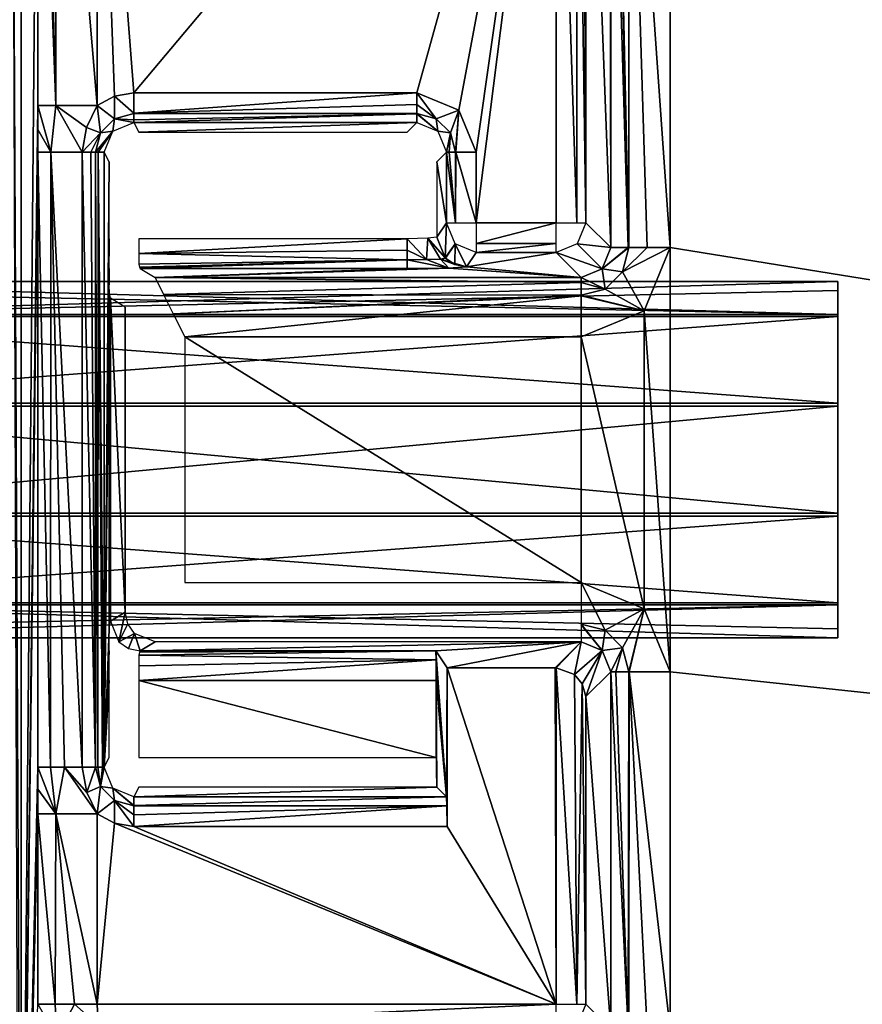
# Model space of a CAD drawing. Header units: millimetres. Extents: x -83 to 83, y -132 to 78.
# Tile 4 of 29: x -72 to -58, y -103 to -86. Entities that reach past the tile are written whole.
import ezdxf

# ---------------------------------------------------------------- set-up
doc = ezdxf.new("R2010")
doc.units = ezdxf.units.MM
doc.header["$LTSCALE"] = 52.148148
for name, color, linetype in [('100', 7, 'CONTINUOUS'), ('101', 7, 'CONTINUOUS'), ('102', 7, 'CONTINUOUS'), ('103', 7, 'CONTINUOUS'), ('104', 7, 'CONTINUOUS'), ('106', 7, 'CONTINUOUS'), ('107', 7, 'CONTINUOUS'), ('108', 7, 'CONTINUOUS'), ('109', 7, 'CONTINUOUS'), ('110', 7, 'CONTINUOUS'), ('111', 7, 'CONTINUOUS'), ('112', 7, 'CONTINUOUS'), ('113', 7, 'CONTINUOUS'), ('114', 7, 'CONTINUOUS'), ('115', 7, 'CONTINUOUS'), ('116', 7, 'CONTINUOUS'), ('117', 7, 'CONTINUOUS'), ('164', 7, 'CONTINUOUS'), ('165', 7, 'CONTINUOUS'), ('19', 7, 'CONTINUOUS'), ('197', 7, 'CONTINUOUS'), ('198', 7, 'CONTINUOUS'), ('199', 7, 'CONTINUOUS'), ('22', 7, 'CONTINUOUS'), ('53', 7, 'CONTINUOUS'), ('54', 7, 'CONTINUOUS'), ('55', 7, 'CONTINUOUS'), ('56', 7, 'CONTINUOUS'), ('73', 7, 'CONTINUOUS'), ('74', 7, 'CONTINUOUS'), ('75', 7, 'CONTINUOUS'), ('76', 7, 'CONTINUOUS'), ('77', 7, 'CONTINUOUS'), ('78', 7, 'CONTINUOUS'), ('79', 7, 'CONTINUOUS'), ('80', 7, 'CONTINUOUS'), ('81', 7, 'CONTINUOUS'), ('82', 7, 'CONTINUOUS'), ('85', 7, 'CONTINUOUS'), ('86', 7, 'CONTINUOUS'), ('87', 7, 'CONTINUOUS'), ('88', 7, 'CONTINUOUS'), ('89', 7, 'CONTINUOUS'), ('90', 7, 'CONTINUOUS'), ('91', 7, 'CONTINUOUS'), ('94', 7, 'CONTINUOUS'), ('95', 7, 'CONTINUOUS'), ('97', 7, 'CONTINUOUS'), ('98', 7, 'CONTINUOUS'), ('99', 7, 'CONTINUOUS')]:
    doc.layers.add(name, color=color, linetype=linetype)

msp = doc.modelspace()

# ---------------------------------------------------------------- linework, layer by layer
at = {"layer": '100', "linetype": 'CONTINUOUS'}
for points in [[(-63, -97, -9.5), (-62.993, -97, -9.5), (-62.567, -96.567, -26.026), (-63, -97, -9.5)], [(-62.993, -97, -9.5), (-62.987, -97, -9.5), (-62.567, -96.567, -26.026), (-62.993, -97, -9.5)], [(-62.987, -97, -9.5), (-62.675, -97.114, -9.609), (-62.567, -96.567, -26.026), (-62.987, -97, -9.5)], [(-62.567, -96.567, -26.026), (-62.675, -97.114, -9.609), (-62.213, -96.713, -26.037), (-62.567, -96.567, -26.026)], [(-62.675, -97.114, -9.609), (-62.545, -97.271, -9.766), (-62.213, -96.713, -26.037), (-62.675, -97.114, -9.609)], [(-62.545, -97.271, -9.766), (-62.487, -97.487, -9.987), (-62.213, -96.713, -26.037), (-62.545, -97.271, -9.766)], [(-62.487, -97.487, -9.987), (-62.067, -97.067, -26.026), (-62.213, -96.713, -26.037), (-62.487, -97.487, -9.987)]]:
    msp.add_3dface(points, dxfattribs=at)
at = {"layer": '101', "linetype": 'CONTINUOUS'}
for points in [[(-61.506, -96.007, -27), (-62.567, -95.568, -27), (-62.163, -96.367, -26.723), (-61.506, -96.007, -27)], [(-62.163, -96.367, -26.723), (-62.567, -95.568, -27), (-62.567, -96.265, -26.716), (-62.163, -96.367, -26.723)], [(-61.867, -96.663, -26.723), (-61.506, -96.007, -27), (-62.163, -96.367, -26.723), (-61.867, -96.663, -26.723)], [(-61.765, -97.067, -26.716), (-61.506, -96.007, -27), (-61.867, -96.663, -26.723), (-61.765, -97.067, -26.716)], [(-61.506, -96.007, -27), (-61.765, -97.067, -26.716), (-61.755, -97.067, -26.726), (-61.506, -96.007, -27)], [(-61.068, -97.067, -27), (-61.506, -96.007, -27), (-61.755, -97.067, -26.726), (-61.068, -97.067, -27)], [(-62.213, -96.713, -26.037), (-62.567, -96.265, -26.716), (-62.567, -96.276, -26.706), (-62.213, -96.713, -26.037)], [(-62.213, -96.713, -26.037), (-62.163, -96.367, -26.723), (-62.567, -96.265, -26.716), (-62.213, -96.713, -26.037)], [(-62.567, -96.567, -26.026), (-62.213, -96.713, -26.037), (-62.567, -96.276, -26.706), (-62.567, -96.567, -26.026)], [(-62.213, -96.713, -26.037), (-61.867, -96.663, -26.723), (-62.163, -96.367, -26.723), (-62.213, -96.713, -26.037)], [(-62.213, -96.713, -26.037), (-62.067, -97.067, -26.026), (-61.867, -96.663, -26.723), (-62.213, -96.713, -26.037)], [(-62.067, -97.067, -26.026), (-61.979, -97.067, -26.411), (-61.867, -96.663, -26.723), (-62.067, -97.067, -26.026)], [(-61.979, -97.067, -26.411), (-61.765, -97.067, -26.716), (-61.867, -96.663, -26.723), (-61.979, -97.067, -26.411)]]:
    msp.add_3dface(points, dxfattribs=at)
at = {"layer": '102', "linetype": 'CONTINUOUS'}
for points in [[(-69.979, -96.716, -20.337), (-62.567, -96.567, -26.026), (-69.73, -96.567, -26.026), (-69.979, -96.716, -20.337)], [(-65.009, -96.716, -20.337), (-62.567, -96.567, -26.026), (-69.979, -96.716, -20.337), (-65.009, -96.716, -20.337)], [(-65.009, -96.716, -20.337), (-64.819, -97, -9.5), (-62.567, -96.567, -26.026), (-65.009, -96.716, -20.337)], [(-64.819, -97, -9.5), (-63, -97, -9.5), (-62.567, -96.567, -26.026), (-64.819, -97, -9.5)]]:
    msp.add_3dface(points, dxfattribs=at)
at = {"layer": '103', "linetype": 'CONTINUOUS'}
for points in [[(-65.002, -96.867, -19.992), (-65.009, -96.716, -20.337), (-70, -96.787, -20.093), (-65.002, -96.867, -19.992)], [(-70, -96.787, -20.093), (-65.009, -96.716, -20.337), (-69.99, -96.736, -20.211), (-70, -96.787, -20.093)], [(-65.009, -96.716, -20.337), (-69.979, -96.716, -20.337), (-69.99, -96.736, -20.211), (-65.009, -96.716, -20.337)], [(-65, -97.216, -19.85), (-65.002, -96.867, -19.992), (-70.004, -97.216, -19.85), (-65, -97.216, -19.85)], [(-70.004, -97.216, -19.85), (-65.002, -96.867, -19.992), (-70.003, -96.969, -19.915), (-70.004, -97.216, -19.85)], [(-70.003, -96.969, -19.915), (-65.002, -96.867, -19.992), (-70, -96.787, -20.093), (-70.003, -96.969, -19.915)]]:
    msp.add_3dface(points, dxfattribs=at)
at = {"layer": '104', "linetype": 'CONTINUOUS'}
for points in [[(-65, -98.509, -19.85), (-70.004, -97.216, -19.85), (-70.004, -98.509, -19.85), (-65, -98.509, -19.85)], [(-65, -98.509, -19.85), (-65, -97.216, -19.85), (-70.004, -97.216, -19.85), (-65, -98.509, -19.85)]]:
    msp.add_3dface(points, dxfattribs=at)
at = {"layer": '106', "linetype": 'CONTINUOUS'}
for points in [[(-65.328, -87.828, -9.991), (-70.086, -87.828, -9.991), (-70.004, -87.991, -19.359), (-65.328, -87.828, -9.991)], [(-65.491, -87.991, -19.359), (-65.328, -87.828, -9.991), (-70.004, -87.991, -19.359), (-65.491, -87.991, -19.359)]]:
    msp.add_3dface(points, dxfattribs=at)
at = {"layer": '107', "linetype": 'CONTINUOUS'}
for points in [[(-65.328, -87.328, -9.5), (-70.086, -87.673, -9.638), (-65.328, -87.523, -9.539), (-65.328, -87.328, -9.5)], [(-70.086, -87.328, -9.5), (-70.086, -87.673, -9.638), (-65.328, -87.328, -9.5), (-70.086, -87.328, -9.5)], [(-65.328, -87.523, -9.539), (-70.086, -87.673, -9.638), (-65.328, -87.678, -9.643), (-65.328, -87.523, -9.539)], [(-70.086, -87.673, -9.638), (-70.086, -87.678, -9.643), (-65.328, -87.678, -9.643), (-70.086, -87.673, -9.638)], [(-65.328, -87.678, -9.643), (-70.086, -87.678, -9.643), (-65.328, -87.684, -9.649), (-65.328, -87.678, -9.643)], [(-70.086, -87.678, -9.643), (-70.086, -87.785, -9.797), (-65.328, -87.684, -9.649), (-70.086, -87.678, -9.643)], [(-70.086, -87.828, -9.991), (-65.328, -87.828, -9.991), (-65.328, -87.684, -9.649), (-70.086, -87.828, -9.991)], [(-70.086, -87.785, -9.797), (-70.086, -87.828, -9.991), (-65.328, -87.684, -9.649), (-70.086, -87.785, -9.797)]]:
    msp.add_3dface(points, dxfattribs=at)
at = {"layer": '108', "linetype": 'CONTINUOUS'}
for points in [[(-65.328, -87.328, -9.5), (-65.328, -87.523, -9.539), (-65.002, -87.763, -9.641), (-65.328, -87.328, -9.5)], [(-64.621, -87.621, -9.5), (-65.328, -87.328, -9.5), (-65.002, -87.763, -9.641), (-64.621, -87.621, -9.5)], [(-65.328, -87.523, -9.539), (-65.328, -87.678, -9.643), (-65.002, -87.763, -9.641), (-65.328, -87.523, -9.539)], [(-64.763, -88.002, -9.641), (-64.621, -87.621, -9.5), (-65.002, -87.763, -9.641), (-64.763, -88.002, -9.641)], [(-64.678, -88.328, -9.643), (-64.621, -87.621, -9.5), (-64.763, -88.002, -9.641), (-64.678, -88.328, -9.643)], [(-64.673, -88.328, -9.638), (-64.621, -87.621, -9.5), (-64.678, -88.328, -9.643), (-64.673, -88.328, -9.638)], [(-64.328, -88.328, -9.5), (-64.621, -87.621, -9.5), (-64.673, -88.328, -9.638), (-64.328, -88.328, -9.5)], [(-65.002, -87.763, -9.641), (-65.328, -87.678, -9.643), (-64.974, -87.974, -9.988), (-65.002, -87.763, -9.641)], [(-65.328, -87.678, -9.643), (-65.328, -87.684, -9.649), (-64.974, -87.974, -9.988), (-65.328, -87.678, -9.643)], [(-65.328, -87.684, -9.649), (-65.328, -87.828, -9.991), (-64.974, -87.974, -9.988), (-65.328, -87.684, -9.649)], [(-64.763, -88.002, -9.641), (-65.002, -87.763, -9.641), (-64.974, -87.974, -9.988), (-64.763, -88.002, -9.641)], [(-64.828, -88.328, -9.991), (-64.763, -88.002, -9.641), (-64.974, -87.974, -9.988), (-64.828, -88.328, -9.991)], [(-64.785, -88.328, -9.797), (-64.763, -88.002, -9.641), (-64.828, -88.328, -9.991), (-64.785, -88.328, -9.797)], [(-64.678, -88.328, -9.643), (-64.763, -88.002, -9.641), (-64.785, -88.328, -9.797), (-64.678, -88.328, -9.643)]]:
    msp.add_3dface(points, dxfattribs=at)
at = {"layer": '109', "linetype": 'CONTINUOUS'}
for points in [[(-64.785, -88.328, -9.797), (-64.828, -88.328, -9.991), (-64.678, -89.513, -9.643), (-64.785, -88.328, -9.797)], [(-64.678, -89.513, -9.643), (-64.828, -88.328, -9.991), (-64.828, -89.513, -9.991), (-64.678, -89.513, -9.643)], [(-64.678, -88.328, -9.643), (-64.785, -88.328, -9.797), (-64.678, -89.513, -9.643), (-64.678, -88.328, -9.643)], [(-64.328, -89.513, -9.5), (-64.673, -88.328, -9.638), (-64.678, -89.513, -9.643), (-64.328, -89.513, -9.5)], [(-64.673, -88.328, -9.638), (-64.678, -88.328, -9.643), (-64.678, -89.513, -9.643), (-64.673, -88.328, -9.638)], [(-64.328, -89.513, -9.5), (-64.328, -88.328, -9.5), (-64.673, -88.328, -9.638), (-64.328, -89.513, -9.5)]]:
    msp.add_3dface(points, dxfattribs=at)
at = {"layer": '110', "linetype": 'CONTINUOUS'}
for points in [[(-64.85, -90.106, -19.352), (-64.828, -89.513, -9.991), (-64.991, -89.758, -19.359), (-64.85, -90.106, -19.352)], [(-64.828, -89.513, -9.991), (-64.85, -90.106, -19.352), (-64.681, -89.866, -9.985), (-64.828, -89.513, -9.991)], [(-64.85, -90.106, -19.352), (-64.845, -90.112, -19.352), (-64.681, -89.866, -9.985), (-64.85, -90.106, -19.352)], [(-64.845, -90.112, -19.352), (-64.688, -90.218, -19.352), (-64.681, -89.866, -9.985), (-64.845, -90.112, -19.352)], [(-64.688, -90.218, -19.352), (-64.492, -90.258, -19.354), (-64.681, -89.866, -9.985), (-64.688, -90.218, -19.352)], [(-64.492, -90.258, -19.354), (-64.328, -90.013, -9.987), (-64.681, -89.866, -9.985), (-64.492, -90.258, -19.354)]]:
    msp.add_3dface(points, dxfattribs=at)
at = {"layer": '111', "linetype": 'CONTINUOUS'}
for points in [[(-65.491, -89.784, -19.85), (-65.167, -90.134, -19.909), (-65.141, -89.776, -19.707), (-65.491, -89.784, -19.85)], [(-65.167, -90.134, -19.909), (-64.931, -90.124, -19.673), (-65.141, -89.776, -19.707), (-65.167, -90.134, -19.909)], [(-64.85, -90.106, -19.352), (-64.991, -89.758, -19.359), (-65.141, -89.776, -19.707), (-64.85, -90.106, -19.352)], [(-64.845, -90.112, -19.352), (-64.85, -90.106, -19.352), (-65.141, -89.776, -19.707), (-64.845, -90.112, -19.352)], [(-64.931, -90.124, -19.673), (-64.845, -90.112, -19.352), (-65.141, -89.776, -19.707), (-64.931, -90.124, -19.673)], [(-65.491, -89.784, -19.85), (-65.491, -89.978, -19.889), (-65.167, -90.134, -19.909), (-65.491, -89.784, -19.85)], [(-65.491, -89.978, -19.889), (-65.491, -90.137, -19.996), (-65.167, -90.134, -19.909), (-65.491, -89.978, -19.889)], [(-64.688, -90.218, -19.352), (-64.845, -90.112, -19.352), (-64.931, -90.124, -19.673), (-64.688, -90.218, -19.352)], [(-65.491, -90.137, -19.996), (-64.79, -90.276, -20.05), (-65.167, -90.134, -19.909), (-65.491, -90.137, -19.996)], [(-65.491, -90.137, -19.996), (-65.491, -90.284, -20.337), (-64.79, -90.276, -20.05), (-65.491, -90.137, -19.996)], [(-65.167, -90.134, -19.909), (-64.79, -90.276, -20.05), (-64.931, -90.124, -19.673), (-65.167, -90.134, -19.909)], [(-64.492, -90.258, -19.354), (-64.688, -90.218, -19.352), (-64.931, -90.124, -19.673), (-64.492, -90.258, -19.354)], [(-64.79, -90.276, -20.05), (-64.492, -90.258, -19.354), (-64.931, -90.124, -19.673), (-64.79, -90.276, -20.05)]]:
    msp.add_3dface(points, dxfattribs=at)
at = {"layer": '112', "linetype": 'CONTINUOUS'}
for points in [[(-64.828, -89.513, -9.991), (-64.828, -88.328, -9.991), (-64.991, -88.491, -19.359), (-64.828, -89.513, -9.991)], [(-64.991, -89.758, -19.359), (-64.828, -89.513, -9.991), (-64.991, -88.491, -19.359), (-64.991, -89.758, -19.359)]]:
    msp.add_3dface(points, dxfattribs=at)
at = {"layer": '113', "linetype": 'CONTINUOUS'}
for points in [[(-62.987, -89.513, -9.5), (-64.328, -89.513, -9.5), (-64.328, -89.862, -9.642), (-62.987, -89.513, -9.5)], [(-62.987, -89.862, -9.642), (-62.987, -89.513, -9.5), (-64.328, -89.862, -9.642), (-62.987, -89.862, -9.642)], [(-64.328, -90.013, -9.987), (-62.987, -90.013, -9.987), (-62.987, -89.862, -9.642), (-64.328, -90.013, -9.987)], [(-64.328, -90.013, -9.987), (-62.987, -89.862, -9.642), (-64.328, -89.862, -9.642), (-64.328, -90.013, -9.987)]]:
    msp.add_3dface(points, dxfattribs=at)
at = {"layer": '114', "linetype": 'CONTINUOUS'}
for points in [[(-62.987, -78.872, -9.5), (-62.987, -89.513, -9.5), (-62.638, -89.513, -9.642), (-62.987, -78.872, -9.5)], [(-62.638, -78.891, -9.642), (-62.987, -78.872, -9.5), (-62.638, -89.513, -9.642), (-62.638, -78.891, -9.642)], [(-62.487, -89.513, -9.987), (-62.638, -78.891, -9.642), (-62.638, -89.513, -9.642), (-62.487, -89.513, -9.987)], [(-62.529, -78.911, -9.8), (-62.638, -78.891, -9.642), (-62.487, -89.513, -9.987), (-62.529, -78.911, -9.8)], [(-62.487, -78.936, -9.987), (-62.529, -78.911, -9.8), (-62.487, -89.513, -9.987), (-62.487, -78.936, -9.987)]]:
    msp.add_3dface(points, dxfattribs=at)
at = {"layer": '115', "linetype": 'CONTINUOUS'}
for points in [[(-62.08, -79.615, -25.548), (-62.487, -78.936, -9.987), (-62.067, -89.933, -26.026), (-62.08, -79.615, -25.548)], [(-62.067, -89.933, -26.026), (-62.487, -78.936, -9.987), (-62.487, -89.513, -9.987), (-62.067, -89.933, -26.026)], [(-62.08, -79.615, -25.548), (-62.067, -89.933, -26.026), (-62.071, -79.769, -25.887), (-62.08, -79.615, -25.548)], [(-62.071, -79.769, -25.887), (-62.067, -89.933, -26.026), (-62.067, -80.115, -26.026), (-62.071, -79.769, -25.887)]]:
    msp.add_3dface(points, dxfattribs=at)
at = {"layer": '116', "linetype": 'CONTINUOUS'}
for points in [[(-62.067, -89.933, -26.026), (-61.776, -89.933, -26.706), (-62.067, -80.115, -26.026), (-62.067, -89.933, -26.026)], [(-62.067, -80.115, -26.026), (-61.776, -89.933, -26.706), (-61.979, -80.115, -26.411), (-62.067, -80.115, -26.026)], [(-61.776, -89.933, -26.706), (-61.765, -89.933, -26.716), (-61.979, -80.115, -26.411), (-61.776, -89.933, -26.706)], [(-61.979, -80.115, -26.411), (-61.765, -89.933, -26.716), (-61.755, -80.115, -26.726), (-61.979, -80.115, -26.411)], [(-61.765, -89.933, -26.716), (-61.455, -89.933, -26.922), (-61.755, -80.115, -26.726), (-61.765, -89.933, -26.716)], [(-61.068, -89.933, -27), (-61.068, -80.115, -27), (-61.755, -80.115, -26.726), (-61.068, -89.933, -27)], [(-61.455, -89.933, -26.922), (-61.068, -89.933, -27), (-61.755, -80.115, -26.726), (-61.455, -89.933, -26.922)]]:
    msp.add_3dface(points, dxfattribs=at)
at = {"layer": '117', "linetype": 'CONTINUOUS'}
for points in [[(-62.067, -89.933, -26.026), (-62.487, -89.513, -9.987), (-62.634, -89.866, -9.981), (-62.067, -89.933, -26.026)], [(-62.987, -90.013, -9.987), (-62.213, -90.287, -26.037), (-62.634, -89.866, -9.981), (-62.987, -90.013, -9.987)], [(-62.213, -90.287, -26.037), (-62.067, -89.933, -26.026), (-62.634, -89.866, -9.981), (-62.213, -90.287, -26.037)], [(-62.987, -90.013, -9.987), (-62.567, -90.433, -26.026), (-62.213, -90.287, -26.037), (-62.987, -90.013, -9.987)]]:
    msp.add_3dface(points, dxfattribs=at)
at = {"layer": '164', "linetype": 'CONTINUOUS'}
for points in [[(-70.23, -96.067, -26.035), (-70.478, -96.216, -20.346), (-70.337, -96.564, -20.349), (-70.23, -96.067, -26.035)], [(-70.23, -96.067, -26.035), (-70.337, -96.564, -20.349), (-70.189, -96.264, -26.038), (-70.23, -96.067, -26.035)], [(-70.189, -96.264, -26.038), (-70.337, -96.564, -20.349), (-70.078, -96.426, -26.038), (-70.189, -96.264, -26.038)], [(-70.337, -96.564, -20.349), (-70.175, -96.676, -20.344), (-70.078, -96.426, -26.038), (-70.337, -96.564, -20.349)], [(-70.175, -96.676, -20.344), (-69.979, -96.716, -20.337), (-70.078, -96.426, -26.038), (-70.175, -96.676, -20.344)], [(-69.979, -96.716, -20.337), (-69.73, -96.567, -26.026), (-70.078, -96.426, -26.038), (-69.979, -96.716, -20.337)]]:
    msp.add_3dface(points, dxfattribs=at)
at = {"layer": '165', "linetype": 'CONTINUOUS'}
for points in [[(-71.702, -87.541, -8.535), (-71.397, -87.541, -9.22), (-71.702, -79.372, -8.535), (-71.702, -87.541, -8.535)], [(-71.702, -79.372, -8.535), (-71.397, -87.541, -9.22), (-71.612, -79.372, -8.917), (-71.702, -79.372, -8.535)], [(-71.612, -79.372, -8.917), (-71.397, -87.541, -9.22), (-71.387, -79.372, -9.229), (-71.612, -79.372, -8.917)], [(-71.397, -87.541, -9.22), (-70.703, -87.541, -9.5), (-71.387, -79.372, -9.229), (-71.397, -87.541, -9.22)], [(-70.703, -87.541, -9.5), (-70.703, -79.372, -9.5), (-71.387, -79.372, -9.229), (-70.703, -87.541, -9.5)]]:
    msp.add_3dface(points, dxfattribs=at)
at = {"layer": '19', "linetype": 'CONTINUOUS'}
for points in [[(-72.028, -110.947, -0.292), (-71.983, -110.947, -0.483), (-72.13, -79.02, -0.145), (-72.028, -110.947, -0.292)], [(-72.13, -79.02, -0.145), (-71.983, -110.947, -0.483), (-71.983, -79.02, -0.483), (-72.13, -79.02, -0.145)]]:
    msp.add_3dface(points, dxfattribs=at)
at = {"layer": '197', "linetype": 'CONTINUOUS'}
for points in [[(-58.25, -90.656, -13.546), (-58.25, -90.5, -14.473), (-78.25, -91.089, -12.714), (-58.25, -90.656, -13.546)], [(-58.25, -90.5, -14.473), (-78.25, -90.5, -14.473), (-78.25, -91.089, -12.714), (-58.25, -90.5, -14.473)], [(-58.25, -91.09, -12.714), (-58.25, -90.656, -13.546), (-78.25, -91.089, -12.714), (-58.25, -91.09, -12.714)], [(-78.25, -92.598, -11.639), (-58.25, -91.09, -12.714), (-78.25, -91.089, -12.714), (-78.25, -92.598, -11.639)], [(-58.25, -92.599, -11.638), (-58.25, -91.09, -12.714), (-78.25, -92.598, -11.639), (-58.25, -92.599, -11.638)], [(-78.25, -94.452, -11.655), (-58.25, -92.599, -11.638), (-78.25, -92.598, -11.639), (-78.25, -94.452, -11.655)], [(-58.25, -94.453, -11.655), (-58.25, -92.599, -11.638), (-78.25, -94.452, -11.655), (-58.25, -94.453, -11.655)], [(-78.25, -95.942, -12.757), (-58.25, -94.453, -11.655), (-78.25, -94.452, -11.655), (-78.25, -95.942, -12.757)], [(-58.25, -95.942, -12.758), (-58.25, -94.453, -11.655), (-78.25, -95.942, -12.757), (-58.25, -95.942, -12.758)], [(-58.25, -96.5, -14.527), (-58.25, -95.942, -12.758), (-78.25, -96.5, -14.527), (-58.25, -96.5, -14.527)], [(-78.25, -96.361, -13.597), (-58.25, -95.942, -12.758), (-78.25, -95.942, -12.757), (-78.25, -96.361, -13.597)], [(-78.25, -96.5, -14.527), (-58.25, -95.942, -12.758), (-78.25, -96.361, -13.597), (-78.25, -96.5, -14.527)]]:
    msp.add_3dface(points, dxfattribs=at)
at = {"layer": '198', "linetype": 'CONTINUOUS'}
for points in [[(-78.25, -90.5, -14.473), (-58.25, -90.5, -14.473), (-58.25, -91.058, -16.242), (-78.25, -90.5, -14.473)], [(-78.25, -90.5, -14.473), (-58.25, -91.058, -16.242), (-78.25, -90.639, -15.403), (-78.25, -90.5, -14.473)], [(-78.25, -90.639, -15.403), (-58.25, -91.058, -16.242), (-78.25, -91.058, -16.243), (-78.25, -90.639, -15.403)], [(-58.25, -91.058, -16.242), (-58.25, -92.547, -17.345), (-78.25, -91.058, -16.243), (-58.25, -91.058, -16.242)], [(-78.25, -91.058, -16.243), (-58.25, -92.547, -17.345), (-78.25, -92.548, -17.345), (-78.25, -91.058, -16.243)], [(-58.25, -92.547, -17.345), (-58.25, -94.401, -17.362), (-78.25, -92.548, -17.345), (-58.25, -92.547, -17.345)], [(-78.25, -92.548, -17.345), (-58.25, -94.401, -17.362), (-78.25, -94.402, -17.361), (-78.25, -92.548, -17.345)], [(-58.25, -94.401, -17.362), (-58.25, -95.91, -16.286), (-78.25, -94.402, -17.361), (-58.25, -94.401, -17.362)], [(-78.25, -94.402, -17.361), (-58.25, -95.91, -16.286), (-78.25, -95.911, -16.286), (-78.25, -94.402, -17.361)], [(-58.25, -95.91, -16.286), (-58.25, -96.344, -15.454), (-78.25, -95.911, -16.286), (-58.25, -95.91, -16.286)], [(-58.25, -96.5, -14.527), (-78.25, -96.5, -14.527), (-78.25, -95.911, -16.286), (-58.25, -96.5, -14.527)], [(-58.25, -96.344, -15.454), (-58.25, -96.5, -14.527), (-78.25, -95.911, -16.286), (-58.25, -96.344, -15.454)]]:
    msp.add_3dface(points, dxfattribs=at)
at = {"layer": '199', "linetype": 'CONTINUOUS'}
for points in [[(-58.25, -90.5, -14.473), (-58.25, -90.656, -13.546), (-58.25, -91.058, -16.242), (-58.25, -90.5, -14.473)], [(-58.25, -90.656, -13.546), (-58.25, -91.09, -12.714), (-58.25, -91.058, -16.242), (-58.25, -90.656, -13.546)], [(-58.25, -91.09, -12.714), (-58.25, -92.547, -17.345), (-58.25, -91.058, -16.242), (-58.25, -91.09, -12.714)], [(-58.25, -91.09, -12.714), (-58.25, -92.599, -11.638), (-58.25, -92.547, -17.345), (-58.25, -91.09, -12.714)], [(-58.25, -92.599, -11.638), (-58.25, -94.401, -17.362), (-58.25, -92.547, -17.345), (-58.25, -92.599, -11.638)], [(-58.25, -92.599, -11.638), (-58.25, -94.453, -11.655), (-58.25, -94.401, -17.362), (-58.25, -92.599, -11.638)], [(-58.25, -94.453, -11.655), (-58.25, -95.91, -16.286), (-58.25, -94.401, -17.362), (-58.25, -94.453, -11.655)], [(-58.25, -94.453, -11.655), (-58.25, -95.942, -12.758), (-58.25, -95.91, -16.286), (-58.25, -94.453, -11.655)], [(-58.25, -95.942, -12.758), (-58.25, -96.344, -15.454), (-58.25, -95.91, -16.286), (-58.25, -95.942, -12.758)], [(-58.25, -95.942, -12.758), (-58.25, -96.5, -14.527), (-58.25, -96.344, -15.454), (-58.25, -95.942, -12.758)]]:
    msp.add_3dface(points, dxfattribs=at)
at = {"layer": '22', "linetype": 'CONTINUOUS'}
for points in [[(-74.25, -110.996, -29), (-74.25, -78, -29), (74.25, -110.996, -29), (-74.25, -110.996, -29)], [(74.25, -110.996, -29), (-74.25, -78, -29), (74.25, -78, -29), (74.25, -110.996, -29)]]:
    msp.add_3dface(points, dxfattribs=at)
at = {"layer": '53', "linetype": 'CONTINUOUS'}
for points in [[(-70.586, -88.328, -9.996), (-70.586, -98.672, -9.996), (-70.504, -88.491, -19.354), (-70.586, -88.328, -9.996)], [(-70.586, -98.672, -9.996), (-70.504, -89.784, -19.354), (-70.504, -88.491, -19.354), (-70.586, -98.672, -9.996)], [(-70.503, -90.282, -19.487), (-70.504, -89.784, -19.354), (-70.586, -98.672, -9.996), (-70.503, -90.282, -19.487)], [(-70.5, -90.647, -19.85), (-70.503, -90.282, -19.487), (-70.586, -98.672, -9.996), (-70.5, -90.647, -19.85)], [(-70.5, -96.353, -19.85), (-70.5, -90.647, -19.85), (-70.586, -98.672, -9.996), (-70.5, -96.353, -19.85)], [(-70.503, -96.718, -19.487), (-70.5, -96.353, -19.85), (-70.586, -98.672, -9.996), (-70.503, -96.718, -19.487)], [(-70.504, -97.216, -19.354), (-70.503, -96.718, -19.487), (-70.586, -98.672, -9.996), (-70.504, -97.216, -19.354)], [(-70.504, -98.509, -19.354), (-70.504, -97.216, -19.354), (-70.586, -98.672, -9.996), (-70.504, -98.509, -19.354)]]:
    msp.add_3dface(points, dxfattribs=at)
at = {"layer": '54', "linetype": 'CONTINUOUS'}
for points in [[(-70.412, -87.383, -9.5), (-70.703, -87.541, -9.5), (-70.411, -87.765, -9.643), (-70.412, -87.383, -9.5)], [(-70.086, -87.328, -9.5), (-70.412, -87.383, -9.5), (-70.086, -87.673, -9.638), (-70.086, -87.328, -9.5)], [(-70.086, -87.678, -9.643), (-70.412, -87.383, -9.5), (-70.411, -87.765, -9.643), (-70.086, -87.678, -9.643)], [(-70.086, -87.673, -9.638), (-70.412, -87.383, -9.5), (-70.086, -87.678, -9.643), (-70.086, -87.673, -9.638)], [(-70.703, -87.541, -9.5), (-70.882, -87.912, -9.51), (-70.648, -88.003, -9.644), (-70.703, -87.541, -9.5)], [(-70.411, -87.765, -9.643), (-70.703, -87.541, -9.5), (-70.648, -88.003, -9.644), (-70.411, -87.765, -9.643)], [(-70.411, -87.765, -9.643), (-70.648, -88.003, -9.644), (-70.44, -87.974, -9.991), (-70.411, -87.765, -9.643)], [(-70.086, -87.828, -9.991), (-70.411, -87.765, -9.643), (-70.44, -87.974, -9.991), (-70.086, -87.828, -9.991)], [(-70.086, -87.678, -9.643), (-70.411, -87.765, -9.643), (-70.086, -87.785, -9.797), (-70.086, -87.678, -9.643)], [(-70.086, -87.785, -9.797), (-70.411, -87.765, -9.643), (-70.086, -87.828, -9.991), (-70.086, -87.785, -9.797)], [(-70.882, -87.912, -9.51), (-70.958, -88.328, -9.517), (-70.648, -88.003, -9.644), (-70.882, -87.912, -9.51)], [(-70.648, -88.003, -9.644), (-70.958, -88.328, -9.517), (-70.807, -88.328, -9.585), (-70.648, -88.003, -9.644)], [(-70.732, -88.328, -9.646), (-70.648, -88.003, -9.644), (-70.807, -88.328, -9.585), (-70.732, -88.328, -9.646)], [(-70.44, -87.974, -9.991), (-70.732, -88.328, -9.646), (-70.688, -88.328, -9.697), (-70.44, -87.974, -9.991)], [(-70.648, -88.003, -9.644), (-70.732, -88.328, -9.646), (-70.44, -87.974, -9.991), (-70.648, -88.003, -9.644)], [(-70.586, -88.328, -9.996), (-70.44, -87.974, -9.991), (-70.688, -88.328, -9.697), (-70.586, -88.328, -9.996)]]:
    msp.add_3dface(points, dxfattribs=at)
at = {"layer": '55', "linetype": 'CONTINUOUS'}
for points in [[(-71.483, -88.328, -9.174), (-71.702, -87.541, -8.535), (-71.701, -87.946, -8.56), (-71.483, -88.328, -9.174)], [(-71.397, -87.541, -9.22), (-71.702, -87.541, -8.535), (-71.483, -88.328, -9.174), (-71.397, -87.541, -9.22)], [(-70.958, -88.328, -9.517), (-71.397, -87.541, -9.22), (-71.483, -88.328, -9.174), (-70.958, -88.328, -9.517)], [(-70.958, -88.328, -9.517), (-70.882, -87.912, -9.51), (-71.397, -87.541, -9.22), (-70.958, -88.328, -9.517)], [(-70.882, -87.912, -9.51), (-70.703, -87.541, -9.5), (-71.397, -87.541, -9.22), (-70.882, -87.912, -9.51)], [(-71.7, -88.328, -8.585), (-71.483, -88.328, -9.174), (-71.701, -87.946, -8.56), (-71.7, -88.328, -8.585)]]:
    msp.add_3dface(points, dxfattribs=at)
at = {"layer": '56', "linetype": 'CONTINUOUS'}
for points in [[(-71.983, -79.02, -0.483), (-71.983, -110.947, -0.483), (-71.702, -79.372, -8.535), (-71.983, -79.02, -0.483)], [(-71.983, -110.947, -0.483), (-71.702, -87.541, -8.535), (-71.702, -79.372, -8.535), (-71.983, -110.947, -0.483)], [(-71.702, -87.541, -8.535), (-71.983, -110.947, -0.483), (-71.701, -87.946, -8.56), (-71.702, -87.541, -8.535)], [(-71.983, -110.947, -0.483), (-71.7, -88.328, -8.585), (-71.701, -87.946, -8.56), (-71.983, -110.947, -0.483)], [(-71.7, -88.328, -8.585), (-71.983, -110.947, -0.483), (-71.7, -98.672, -8.585), (-71.7, -88.328, -8.585)], [(-71.7, -98.672, -8.585), (-71.983, -110.947, -0.483), (-71.701, -99.046, -8.561), (-71.7, -98.672, -8.585)], [(-71.701, -99.046, -8.561), (-71.983, -110.947, -0.483), (-71.702, -99.459, -8.535), (-71.701, -99.046, -8.561)], [(-71.702, -99.459, -8.535), (-71.983, -110.947, -0.483), (-71.702, -102.663, -8.535), (-71.702, -99.459, -8.535)]]:
    msp.add_3dface(points, dxfattribs=at)
at = {"layer": '73', "linetype": 'CONTINUOUS'}
for points in [[(-71.702, -102.663, -8.535), (-71.384, -103.221, -9.451), (-71.407, -102.663, -9.209), (-71.702, -102.663, -8.535)], [(-71.407, -102.663, -9.209), (-71.384, -103.221, -9.451), (-71.087, -102.663, -9.423), (-71.407, -102.663, -9.209)], [(-71.384, -103.221, -9.451), (-70.688, -103.012, -9.642), (-71.087, -102.663, -9.423), (-71.384, -103.221, -9.451)], [(-71.087, -102.663, -9.423), (-70.688, -103.012, -9.642), (-70.703, -102.663, -9.5), (-71.087, -102.663, -9.423)]]:
    msp.add_3dface(points, dxfattribs=at)
at = {"layer": '74', "linetype": 'CONTINUOUS'}
for points in [[(-71.702, -99.459, -8.535), (-71.407, -102.663, -9.209), (-71.397, -99.459, -9.219), (-71.702, -99.459, -8.535)], [(-71.702, -99.459, -8.535), (-71.702, -102.663, -8.535), (-71.407, -102.663, -9.209), (-71.702, -99.459, -8.535)], [(-71.407, -102.663, -9.209), (-71.087, -102.663, -9.423), (-71.397, -99.459, -9.219), (-71.407, -102.663, -9.209)], [(-71.087, -102.663, -9.423), (-70.703, -102.663, -9.5), (-71.397, -99.459, -9.219), (-71.087, -102.663, -9.423)], [(-71.397, -99.459, -9.219), (-70.703, -102.663, -9.5), (-70.703, -99.459, -9.5), (-71.397, -99.459, -9.219)]]:
    msp.add_3dface(points, dxfattribs=at)
at = {"layer": '75', "linetype": 'CONTINUOUS'}
for points in [[(-71.7, -98.672, -8.585), (-71.701, -99.046, -8.561), (-71.397, -99.459, -9.219), (-71.7, -98.672, -8.585)], [(-71.7, -98.672, -8.585), (-71.397, -99.459, -9.219), (-71.488, -98.672, -9.168), (-71.7, -98.672, -8.585)], [(-71.488, -98.672, -9.168), (-71.397, -99.459, -9.219), (-71.253, -98.672, -9.384), (-71.488, -98.672, -9.168)], [(-71.397, -99.459, -9.219), (-70.703, -99.459, -9.5), (-71.253, -98.672, -9.384), (-71.397, -99.459, -9.219)], [(-70.958, -98.672, -9.517), (-71.253, -98.672, -9.384), (-70.879, -99.098, -9.51), (-70.958, -98.672, -9.517)], [(-71.253, -98.672, -9.384), (-70.703, -99.459, -9.5), (-70.879, -99.098, -9.51), (-71.253, -98.672, -9.384)], [(-71.701, -99.046, -8.561), (-71.702, -99.459, -8.535), (-71.397, -99.459, -9.219), (-71.701, -99.046, -8.561)]]:
    msp.add_3dface(points, dxfattribs=at)
at = {"layer": '76', "linetype": 'CONTINUOUS'}
for points in [[(-71.7, -88.328, -8.585), (-71.7, -98.672, -8.585), (-71.488, -98.672, -9.168), (-71.7, -88.328, -8.585)], [(-71.483, -88.328, -9.174), (-71.7, -88.328, -8.585), (-71.488, -98.672, -9.168), (-71.483, -88.328, -9.174)], [(-71.483, -88.328, -9.174), (-71.488, -98.672, -9.168), (-71.253, -98.672, -9.384), (-71.483, -88.328, -9.174)], [(-71.483, -88.328, -9.174), (-71.253, -98.672, -9.384), (-70.958, -98.672, -9.517), (-71.483, -88.328, -9.174)], [(-70.958, -88.328, -9.517), (-71.483, -88.328, -9.174), (-70.958, -98.672, -9.517), (-70.958, -88.328, -9.517)]]:
    msp.add_3dface(points, dxfattribs=at)
at = {"layer": '77', "linetype": 'CONTINUOUS'}
for points in [[(-70.958, -88.328, -9.517), (-70.958, -98.672, -9.517), (-70.732, -98.672, -9.646), (-70.958, -88.328, -9.517)], [(-70.807, -88.328, -9.585), (-70.958, -88.328, -9.517), (-70.732, -98.672, -9.646), (-70.807, -88.328, -9.585)], [(-70.732, -88.328, -9.646), (-70.807, -88.328, -9.585), (-70.732, -98.672, -9.646), (-70.732, -88.328, -9.646)], [(-70.694, -98.672, -9.69), (-70.732, -88.328, -9.646), (-70.732, -98.672, -9.646), (-70.694, -98.672, -9.69)], [(-70.688, -88.328, -9.697), (-70.732, -88.328, -9.646), (-70.694, -98.672, -9.69), (-70.688, -88.328, -9.697)], [(-70.615, -98.672, -9.833), (-70.688, -88.328, -9.697), (-70.694, -98.672, -9.69), (-70.615, -98.672, -9.833)], [(-70.586, -98.672, -9.996), (-70.688, -88.328, -9.697), (-70.615, -98.672, -9.833), (-70.586, -98.672, -9.996)], [(-70.586, -98.672, -9.996), (-70.586, -88.328, -9.996), (-70.688, -88.328, -9.697), (-70.586, -98.672, -9.996)]]:
    msp.add_3dface(points, dxfattribs=at)
at = {"layer": '78', "linetype": 'CONTINUOUS'}
for points in [[(-70.958, -98.672, -9.517), (-70.879, -99.098, -9.51), (-70.732, -98.672, -9.646), (-70.958, -98.672, -9.517)], [(-70.732, -98.672, -9.646), (-70.879, -99.098, -9.51), (-70.648, -98.997, -9.644), (-70.732, -98.672, -9.646)], [(-70.694, -98.672, -9.69), (-70.732, -98.672, -9.646), (-70.648, -98.997, -9.644), (-70.694, -98.672, -9.69)], [(-70.615, -98.672, -9.833), (-70.694, -98.672, -9.69), (-70.648, -98.997, -9.644), (-70.615, -98.672, -9.833)], [(-70.586, -98.672, -9.996), (-70.648, -98.997, -9.644), (-70.44, -99.026, -9.991), (-70.586, -98.672, -9.996)], [(-70.586, -98.672, -9.996), (-70.615, -98.672, -9.833), (-70.648, -98.997, -9.644), (-70.586, -98.672, -9.996)], [(-70.879, -99.098, -9.51), (-70.703, -99.459, -9.5), (-70.648, -98.997, -9.644), (-70.879, -99.098, -9.51)], [(-70.648, -98.997, -9.644), (-70.703, -99.459, -9.5), (-70.411, -99.235, -9.643), (-70.648, -98.997, -9.644)], [(-70.648, -98.997, -9.644), (-70.411, -99.235, -9.643), (-70.44, -99.026, -9.991), (-70.648, -98.997, -9.644)], [(-70.086, -99.172, -9.991), (-70.44, -99.026, -9.991), (-70.086, -99.316, -9.649), (-70.086, -99.172, -9.991)], [(-70.411, -99.235, -9.643), (-70.086, -99.322, -9.643), (-70.44, -99.026, -9.991), (-70.411, -99.235, -9.643)], [(-70.44, -99.026, -9.991), (-70.086, -99.322, -9.643), (-70.086, -99.316, -9.649), (-70.44, -99.026, -9.991)], [(-70.411, -99.235, -9.643), (-70.703, -99.459, -9.5), (-70.412, -99.617, -9.5), (-70.411, -99.235, -9.643)], [(-70.086, -99.672, -9.5), (-70.411, -99.235, -9.643), (-70.412, -99.617, -9.5), (-70.086, -99.672, -9.5)], [(-70.086, -99.322, -9.643), (-70.411, -99.235, -9.643), (-70.086, -99.477, -9.539), (-70.086, -99.322, -9.643)], [(-70.086, -99.477, -9.539), (-70.411, -99.235, -9.643), (-70.086, -99.672, -9.5), (-70.086, -99.477, -9.539)]]:
    msp.add_3dface(points, dxfattribs=at)
at = {"layer": '79', "linetype": 'CONTINUOUS'}
for points in [[(-64.991, -99.009, -19.359), (-70.086, -99.172, -9.991), (-64.828, -99.172, -9.991), (-64.991, -99.009, -19.359)], [(-70.004, -99.009, -19.359), (-70.086, -99.172, -9.991), (-64.991, -99.009, -19.359), (-70.004, -99.009, -19.359)]]:
    msp.add_3dface(points, dxfattribs=at)
at = {"layer": '80', "linetype": 'CONTINUOUS'}
for points in [[(-64.828, -99.172, -9.991), (-70.086, -99.316, -9.649), (-64.822, -99.322, -9.643), (-64.828, -99.172, -9.991)], [(-70.086, -99.172, -9.991), (-70.086, -99.316, -9.649), (-64.828, -99.172, -9.991), (-70.086, -99.172, -9.991)], [(-70.086, -99.316, -9.649), (-70.086, -99.322, -9.643), (-64.822, -99.322, -9.643), (-70.086, -99.316, -9.649)], [(-70.086, -99.672, -9.5), (-64.819, -99.672, -9.5), (-64.822, -99.322, -9.643), (-70.086, -99.672, -9.5)], [(-70.086, -99.477, -9.539), (-70.086, -99.672, -9.5), (-64.822, -99.322, -9.643), (-70.086, -99.477, -9.539)], [(-70.086, -99.322, -9.643), (-70.086, -99.477, -9.539), (-64.822, -99.322, -9.643), (-70.086, -99.322, -9.643)]]:
    msp.add_3dface(points, dxfattribs=at)
at = {"layer": '81', "linetype": 'CONTINUOUS'}
for points in [[(-63, -97, -9.5), (-64.819, -97, -9.5), (-62.987, -102.663, -9.5), (-63, -97, -9.5)], [(-64.819, -97, -9.5), (-64.819, -99.672, -9.5), (-62.987, -102.663, -9.5), (-64.819, -97, -9.5)], [(-62.993, -97, -9.5), (-63, -97, -9.5), (-62.987, -102.663, -9.5), (-62.993, -97, -9.5)], [(-62.987, -97, -9.5), (-62.993, -97, -9.5), (-62.987, -102.663, -9.5), (-62.987, -97, -9.5)], [(-70.703, -99.459, -9.5), (-70.703, -102.663, -9.5), (-70.412, -99.617, -9.5), (-70.703, -99.459, -9.5)], [(-70.412, -99.617, -9.5), (-70.703, -102.663, -9.5), (-62.987, -102.663, -9.5), (-70.412, -99.617, -9.5)], [(-70.086, -99.672, -9.5), (-70.412, -99.617, -9.5), (-62.987, -102.663, -9.5), (-70.086, -99.672, -9.5)], [(-64.819, -99.672, -9.5), (-70.086, -99.672, -9.5), (-62.987, -102.663, -9.5), (-64.819, -99.672, -9.5)]]:
    msp.add_3dface(points, dxfattribs=at)
at = {"layer": '82', "linetype": 'CONTINUOUS'}
for points in [[(-70.086, -87.328, -9.5), (-62.987, -78.872, -9.5), (-70.703, -79.372, -9.5), (-70.086, -87.328, -9.5)], [(-62.987, -78.872, -9.5), (-70.086, -87.328, -9.5), (-65.328, -87.328, -9.5), (-62.987, -78.872, -9.5)], [(-64.621, -87.621, -9.5), (-62.987, -78.872, -9.5), (-65.328, -87.328, -9.5), (-64.621, -87.621, -9.5)], [(-64.328, -88.328, -9.5), (-62.987, -78.872, -9.5), (-64.621, -87.621, -9.5), (-64.328, -88.328, -9.5)], [(-64.328, -89.513, -9.5), (-62.987, -78.872, -9.5), (-64.328, -88.328, -9.5), (-64.328, -89.513, -9.5)], [(-62.987, -89.513, -9.5), (-62.987, -78.872, -9.5), (-64.328, -89.513, -9.5), (-62.987, -89.513, -9.5)], [(-70.703, -87.541, -9.5), (-70.412, -87.383, -9.5), (-70.703, -79.372, -9.5), (-70.703, -87.541, -9.5)], [(-70.412, -87.383, -9.5), (-70.086, -87.328, -9.5), (-70.703, -79.372, -9.5), (-70.412, -87.383, -9.5)]]:
    msp.add_3dface(points, dxfattribs=at)
at = {"layer": '85', "linetype": 'CONTINUOUS'}
for points in [[(-64.828, -99.172, -9.991), (-64.819, -97, -9.5), (-65.009, -96.716, -20.337), (-64.828, -99.172, -9.991)], [(-65.002, -96.867, -19.992), (-64.828, -99.172, -9.991), (-65.009, -96.716, -20.337), (-65.002, -96.867, -19.992)], [(-65, -97.216, -19.85), (-64.828, -99.172, -9.991), (-65.002, -96.867, -19.992), (-65, -97.216, -19.85)], [(-64.828, -99.172, -9.991), (-64.822, -99.322, -9.643), (-64.819, -97, -9.5), (-64.828, -99.172, -9.991)], [(-64.822, -99.322, -9.643), (-64.819, -99.672, -9.5), (-64.819, -97, -9.5), (-64.822, -99.322, -9.643)], [(-64.991, -99.009, -19.359), (-64.828, -99.172, -9.991), (-65, -97.216, -19.85), (-64.991, -99.009, -19.359)], [(-64.997, -98.859, -19.707), (-64.991, -99.009, -19.359), (-65, -97.216, -19.85), (-64.997, -98.859, -19.707)], [(-65, -98.509, -19.85), (-64.997, -98.859, -19.707), (-65, -97.216, -19.85), (-65, -98.509, -19.85)]]:
    msp.add_3dface(points, dxfattribs=at)
at = {"layer": '86', "linetype": 'CONTINUOUS'}
for points in [[(-70.5, -96.362, -19.852), (-70.49, -96.257, -20.089), (-70.5, -90.638, -19.852), (-70.5, -96.362, -19.852)], [(-70.5, -90.638, -19.852), (-70.49, -96.257, -20.089), (-70.49, -90.743, -20.089), (-70.5, -90.638, -19.852)], [(-70.5, -90.642, -19.851), (-70.5, -96.362, -19.852), (-70.5, -90.638, -19.852), (-70.5, -90.642, -19.851)], [(-70.5, -96.358, -19.851), (-70.5, -96.362, -19.852), (-70.5, -90.642, -19.851), (-70.5, -96.358, -19.851)], [(-70.5, -90.647, -19.85), (-70.5, -96.358, -19.851), (-70.5, -90.642, -19.851), (-70.5, -90.647, -19.85)], [(-70.5, -90.647, -19.85), (-70.5, -96.353, -19.85), (-70.5, -96.358, -19.851), (-70.5, -90.647, -19.85)], [(-70.49, -96.257, -20.089), (-70.478, -96.216, -20.346), (-70.49, -90.743, -20.089), (-70.49, -96.257, -20.089)], [(-70.49, -90.743, -20.089), (-70.478, -96.216, -20.346), (-70.478, -90.784, -20.346), (-70.49, -90.743, -20.089)], [(-70.478, -96.216, -20.346), (-70.23, -96.067, -26.035), (-70.478, -90.784, -20.346), (-70.478, -96.216, -20.346)], [(-70.478, -90.784, -20.346), (-70.23, -96.067, -26.035), (-70.23, -90.933, -26.035), (-70.478, -90.784, -20.346)], [(-70.23, -96.067, -26.044), (-70.23, -90.933, -26.044), (-70.23, -90.933, -26.039), (-70.23, -96.067, -26.044)], [(-70.23, -96.067, -26.039), (-70.23, -96.067, -26.044), (-70.23, -90.933, -26.039), (-70.23, -96.067, -26.039)], [(-70.23, -96.067, -26.035), (-70.23, -96.067, -26.039), (-70.23, -90.933, -26.035), (-70.23, -96.067, -26.035)], [(-70.23, -90.933, -26.035), (-70.23, -96.067, -26.039), (-70.23, -90.933, -26.039), (-70.23, -90.933, -26.035)]]:
    msp.add_3dface(points, dxfattribs=at)
at = {"layer": '87', "linetype": 'CONTINUOUS'}
for points in [[(-70.004, -89.784, -19.85), (-70.003, -90.031, -19.915), (-65.491, -89.784, -19.85), (-70.004, -89.784, -19.85)], [(-65.491, -89.784, -19.85), (-70.003, -90.031, -19.915), (-65.491, -89.978, -19.889), (-65.491, -89.784, -19.85)], [(-65.491, -89.978, -19.889), (-70.003, -90.031, -19.915), (-65.491, -90.137, -19.996), (-65.491, -89.978, -19.889)], [(-70.003, -90.031, -19.915), (-70, -90.213, -20.093), (-65.491, -90.137, -19.996), (-70.003, -90.031, -19.915)], [(-70, -90.213, -20.093), (-69.99, -90.264, -20.211), (-65.491, -90.137, -19.996), (-70, -90.213, -20.093)], [(-69.99, -90.264, -20.211), (-69.979, -90.284, -20.337), (-65.491, -90.137, -19.996), (-69.99, -90.264, -20.211)], [(-69.979, -90.284, -20.337), (-65.491, -90.284, -20.337), (-65.491, -90.137, -19.996), (-69.979, -90.284, -20.337)]]:
    msp.add_3dface(points, dxfattribs=at)
at = {"layer": '88', "linetype": 'CONTINUOUS'}
for points in [[(-62.987, -90.013, -9.987), (-64.492, -90.258, -19.354), (-62.567, -90.433, -26.026), (-62.987, -90.013, -9.987)], [(-64.328, -90.013, -9.987), (-64.492, -90.258, -19.354), (-62.987, -90.013, -9.987), (-64.328, -90.013, -9.987)], [(-65.491, -90.284, -20.337), (-69.73, -90.433, -26.026), (-64.79, -90.276, -20.05), (-65.491, -90.284, -20.337)], [(-64.79, -90.276, -20.05), (-69.73, -90.433, -26.026), (-62.567, -90.433, -26.026), (-64.79, -90.276, -20.05)], [(-64.492, -90.258, -19.354), (-64.79, -90.276, -20.05), (-62.567, -90.433, -26.026), (-64.492, -90.258, -19.354)], [(-65.491, -90.284, -20.337), (-69.979, -90.284, -20.337), (-69.73, -90.433, -26.026), (-65.491, -90.284, -20.337)]]:
    msp.add_3dface(points, dxfattribs=at)
at = {"layer": '89', "linetype": 'CONTINUOUS'}
for points in [[(-62.567, -90.521, -26.411), (-62.567, -90.433, -26.026), (-69.73, -90.433, -26.044), (-62.567, -90.521, -26.411)], [(-62.567, -90.433, -26.026), (-69.73, -90.433, -26.026), (-69.73, -90.433, -26.035), (-62.567, -90.433, -26.026)], [(-69.73, -90.433, -26.044), (-62.567, -90.433, -26.026), (-69.73, -90.433, -26.035), (-69.73, -90.433, -26.044)], [(-69.586, -90.722, -26.704), (-62.567, -90.521, -26.411), (-69.73, -90.433, -26.044), (-69.586, -90.722, -26.704)], [(-62.567, -90.735, -26.716), (-62.567, -90.521, -26.411), (-69.586, -90.722, -26.704), (-62.567, -90.735, -26.716)], [(-69.423, -91.048, -26.923), (-62.567, -90.735, -26.716), (-69.586, -90.722, -26.704), (-69.423, -91.048, -26.923)], [(-62.567, -90.745, -26.726), (-62.567, -90.735, -26.716), (-69.423, -91.048, -26.923), (-62.567, -90.745, -26.726)], [(-69.231, -91.432, -27), (-62.567, -90.745, -26.726), (-69.423, -91.048, -26.923), (-69.231, -91.432, -27)], [(-62.567, -91.432, -27), (-62.567, -90.745, -26.726), (-69.231, -91.432, -27), (-62.567, -91.432, -27)]]:
    msp.add_3dface(points, dxfattribs=at)
at = {"layer": '90', "linetype": 'CONTINUOUS'}
for points in [[(-62.067, -89.933, -26.026), (-62.213, -90.287, -26.037), (-61.776, -89.933, -26.706), (-62.067, -89.933, -26.026)], [(-62.213, -90.287, -26.037), (-61.765, -89.933, -26.716), (-61.776, -89.933, -26.706), (-62.213, -90.287, -26.037)], [(-61.867, -90.337, -26.723), (-61.765, -89.933, -26.716), (-62.213, -90.287, -26.037), (-61.867, -90.337, -26.723)], [(-61.765, -89.933, -26.716), (-61.867, -90.337, -26.723), (-61.455, -89.933, -26.922), (-61.765, -89.933, -26.716)], [(-61.867, -90.337, -26.723), (-61.068, -89.933, -27), (-61.455, -89.933, -26.922), (-61.867, -90.337, -26.723)], [(-61.507, -90.994, -27), (-61.068, -89.933, -27), (-61.867, -90.337, -26.723), (-61.507, -90.994, -27)], [(-62.567, -90.433, -26.026), (-62.163, -90.633, -26.723), (-62.213, -90.287, -26.037), (-62.567, -90.433, -26.026)], [(-62.567, -90.433, -26.026), (-62.567, -90.521, -26.411), (-62.163, -90.633, -26.723), (-62.567, -90.433, -26.026)], [(-62.163, -90.633, -26.723), (-61.867, -90.337, -26.723), (-62.213, -90.287, -26.037), (-62.163, -90.633, -26.723)], [(-62.163, -90.633, -26.723), (-61.507, -90.994, -27), (-61.867, -90.337, -26.723), (-62.163, -90.633, -26.723)], [(-62.567, -90.521, -26.411), (-62.567, -90.735, -26.716), (-62.163, -90.633, -26.723), (-62.567, -90.521, -26.411)], [(-62.567, -90.735, -26.716), (-61.507, -90.994, -27), (-62.163, -90.633, -26.723), (-62.567, -90.735, -26.716)], [(-62.567, -90.735, -26.716), (-62.567, -90.745, -26.726), (-61.507, -90.994, -27), (-62.567, -90.735, -26.716)], [(-62.567, -90.745, -26.726), (-62.567, -91.432, -27), (-61.507, -90.994, -27), (-62.567, -90.745, -26.726)]]:
    msp.add_3dface(points, dxfattribs=at)
at = {"layer": '91', "linetype": 'CONTINUOUS'}
for points in [[(61.068, -97.067, -27), (-61.068, -80.115, -27), (61.068, -103.083, -27), (61.068, -97.067, -27)], [(61.068, -103.083, -27), (-61.068, -80.115, -27), (61.506, -104.143, -27), (61.068, -103.083, -27)], [(61.068, -89.933, -27), (-61.068, -80.115, -27), (61.068, -97.067, -27), (61.068, -89.933, -27)], [(-61.068, -80.115, -27), (69.609, -111.039, -27), (61.506, -104.143, -27), (-61.068, -80.115, -27)], [(69.609, -111.039, -27), (-61.068, -80.115, -27), (-61.068, -89.933, -27), (69.609, -111.039, -27)], [(61.068, -80.115, -27), (-61.068, -80.115, -27), (61.068, -89.933, -27), (61.068, -80.115, -27)], [(-61.068, -89.933, -27), (-61.507, -90.994, -27), (-61.068, -97.067, -27), (-61.068, -89.933, -27)], [(69.609, -111.039, -27), (-61.068, -89.933, -27), (-61.068, -97.067, -27), (69.609, -111.039, -27)], [(-61.507, -90.994, -27), (-62.567, -91.432, -27), (-61.506, -96.007, -27), (-61.507, -90.994, -27)], [(-61.068, -97.067, -27), (-61.507, -90.994, -27), (-61.506, -96.007, -27), (-61.068, -97.067, -27)], [(-62.567, -95.568, -27), (-69.231, -91.432, -27), (-69.231, -95.568, -27), (-62.567, -95.568, -27)], [(-62.567, -91.432, -27), (-69.231, -91.432, -27), (-62.567, -95.568, -27), (-62.567, -91.432, -27)], [(-61.506, -96.007, -27), (-62.567, -91.432, -27), (-62.567, -95.568, -27), (-61.506, -96.007, -27)], [(-61.068, -103.083, -27), (69.609, -111.039, -27), (-61.068, -97.067, -27), (-61.068, -103.083, -27)]]:
    msp.add_3dface(points, dxfattribs=at)
at = {"layer": '94', "linetype": 'CONTINUOUS'}
for points in [[(-70.703, -102.663, -9.5), (-70.688, -103.012, -9.642), (-62.987, -102.663, -9.5), (-70.703, -102.663, -9.5)], [(-62.987, -102.663, -9.5), (-70.688, -103.012, -9.642), (-62.987, -103.012, -9.642), (-62.987, -102.663, -9.5)]]:
    msp.add_3dface(points, dxfattribs=at)
at = {"layer": '95', "linetype": 'CONTINUOUS'}
msp.add_3dface([(-62.634, -103.016, -9.981), (-62.067, -103.083, -26.026), (-62.487, -102.663, -9.987), (-62.634, -103.016, -9.981)], dxfattribs=at)
at = {"layer": '97', "linetype": 'CONTINUOUS'}
for points in [[(-62.067, -97.067, -26.026), (-61.776, -103.083, -26.706), (-61.979, -97.067, -26.411), (-62.067, -97.067, -26.026)], [(-62.067, -103.083, -26.026), (-61.776, -103.083, -26.706), (-62.067, -97.067, -26.026), (-62.067, -103.083, -26.026)], [(-61.979, -97.067, -26.411), (-61.776, -103.083, -26.706), (-61.765, -97.067, -26.716), (-61.979, -97.067, -26.411)], [(-61.776, -103.083, -26.706), (-61.765, -103.083, -26.716), (-61.765, -97.067, -26.716), (-61.776, -103.083, -26.706)], [(-61.765, -103.083, -26.716), (-61.455, -103.083, -26.922), (-61.755, -97.067, -26.726), (-61.765, -103.083, -26.716)], [(-61.765, -97.067, -26.716), (-61.765, -103.083, -26.716), (-61.755, -97.067, -26.726), (-61.765, -97.067, -26.716)], [(-61.068, -103.083, -27), (-61.068, -97.067, -27), (-61.755, -97.067, -26.726), (-61.068, -103.083, -27)], [(-61.455, -103.083, -26.922), (-61.068, -103.083, -27), (-61.755, -97.067, -26.726), (-61.455, -103.083, -26.922)]]:
    msp.add_3dface(points, dxfattribs=at)
at = {"layer": '98', "linetype": 'CONTINUOUS'}
for points in [[(-62.067, -103.083, -26.026), (-62.067, -97.067, -26.026), (-62.487, -97.487, -9.987), (-62.067, -103.083, -26.026)], [(-62.487, -102.663, -9.987), (-62.067, -103.083, -26.026), (-62.487, -97.487, -9.987), (-62.487, -102.663, -9.987)]]:
    msp.add_3dface(points, dxfattribs=at)
at = {"layer": '99', "linetype": 'CONTINUOUS'}
for points in [[(-62.987, -97, -9.5), (-62.638, -102.663, -9.642), (-62.675, -97.114, -9.609), (-62.987, -97, -9.5)], [(-62.987, -97, -9.5), (-62.987, -102.663, -9.5), (-62.638, -102.663, -9.642), (-62.987, -97, -9.5)], [(-62.675, -97.114, -9.609), (-62.638, -102.663, -9.642), (-62.545, -97.271, -9.766), (-62.675, -97.114, -9.609)], [(-62.638, -102.663, -9.642), (-62.487, -102.663, -9.987), (-62.545, -97.271, -9.766), (-62.638, -102.663, -9.642)], [(-62.487, -102.663, -9.987), (-62.487, -97.487, -9.987), (-62.545, -97.271, -9.766), (-62.487, -102.663, -9.987)]]:
    msp.add_3dface(points, dxfattribs=at)

doc.saveas('drawing.dxf')
